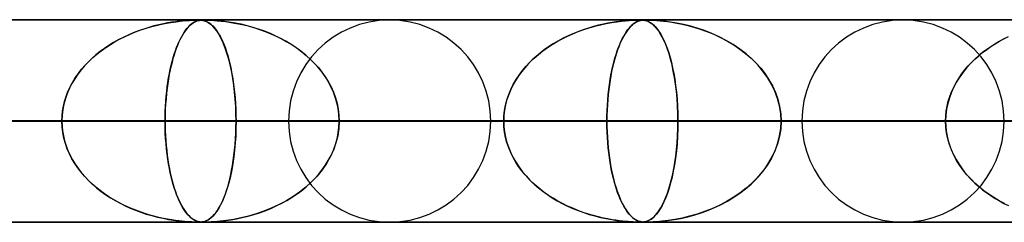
# Model space of a CAD drawing. Header units: millimetres. Extents: x -625 to 625, y -732 to 732.
# Tile 28 of 31: x 362 to 410, y 721 to 732. Entities that reach past the tile are written whole.
import ezdxf

# ---------------------------------------------------------------- set-up
doc = ezdxf.new("R2010")
doc.units = ezdxf.units.MM
doc.layers.add('HIDDEN', color=7, linetype='Continuous')
doc.layers.add('THICK', color=7, linetype='Continuous')

msp = doc.modelspace()

# ---------------------------------------------------------------- linework, layer by layer
at = {"layer": 'HIDDEN'}
for p, q in [((431.662, 731.49), (0, 731.49)), ((0, 731.49), (431.662, 731.49)), ((414.007, 731.48), (0.316, 731.48)), ((367.999, 731.118), (367.741, 731.038)), ((367.87, 731.079), (368.142, 731.159)), ((368.247, 731.188), (367.999, 731.118)), ((368.142, 731.159), (368.417, 731.23)), ((368.484, 731.247), (368.247, 731.188)), ((368.417, 731.23), (368.694, 731.292)), ((368.71, 731.296), (368.484, 731.247)), ((368.694, 731.292), (368.96, 731.343)), ((368.923, 731.337), (368.71, 731.296)), ((369.123, 731.371), (368.923, 731.337)), ((368.96, 731.343), (369.21, 731.384)), ((369.307, 731.398), (369.123, 731.371)), ((369.21, 731.384), (369.442, 731.415)), ((369.475, 731.419), (369.307, 731.398)), ((369.442, 731.415), (369.652, 731.438)), ((369.626, 731.436), (369.475, 731.419)), ((369.76, 731.448), (369.626, 731.436)), ((369.652, 731.438), (369.839, 731.455)), ((369.884, 731.458), (369.76, 731.448)), ((369.839, 731.455), (370, 731.466)), ((369.925, 731.118), (369.857, 731.038)), ((370.002, 731.466), (369.884, 731.458)), ((369.891, 731.079), (369.963, 731.159)), ((369.991, 731.188), (369.925, 731.118)), ((369.963, 731.159), (370.036, 731.23)), ((370.054, 731.247), (369.991, 731.188)), ((370, 731.466), (370.134, 731.473)), ((370.111, 731.472), (370.002, 731.466)), ((370.036, 731.23), (370.111, 731.292)), ((370.115, 731.296), (370.054, 731.247)), ((370.206, 731.476), (370.111, 731.472)), ((370.111, 731.292), (370.183, 731.343)), ((370.173, 731.337), (370.115, 731.296)), ((370.134, 731.473), (370.243, 731.477)), ((370.228, 731.371), (370.173, 731.337)), ((370.183, 731.343), (370.252, 731.384)), ((370.286, 731.478), (370.206, 731.476)), ((370.28, 731.398), (370.228, 731.371)), ((370.243, 731.477), (370.333, 731.479)), ((370.252, 731.384), (370.318, 731.415)), ((370.329, 731.419), (370.28, 731.398)), ((370.352, 731.48), (370.286, 731.478)), ((370.318, 731.415), (370.381, 731.438)), ((370.374, 731.436), (370.329, 731.419)), ((370.333, 731.479), (370.41, 731.48)), ((370.41, 731.48), (370.352, 731.48)), ((370.415, 731.448), (370.374, 731.436)), ((370.381, 731.438), (370.441, 731.455)), ((370.463, 731.48), (370.41, 731.48)), ((370.41, 731.48), (370.479, 731.479)), ((370.456, 731.458), (370.415, 731.448)), ((370.441, 731.455), (370.498, 731.466)), ((370.499, 731.466), (370.456, 731.458)), ((370.512, 731.478), (370.463, 731.48)), ((370.479, 731.479), (370.544, 731.477)), ((370.498, 731.466), (370.553, 731.473)), ((370.543, 731.472), (370.499, 731.466)), ((370.558, 731.476), (370.512, 731.478)), ((370.588, 731.476), (370.543, 731.472)), ((370.544, 731.477), (370.605, 731.471)), ((370.553, 731.473), (370.608, 731.477)), ((370.613, 731.47), (370.558, 731.476)), ((370.633, 731.478), (370.588, 731.476)), ((370.605, 731.471), (370.662, 731.463)), ((370.608, 731.477), (370.665, 731.479)), ((370.683, 731.459), (370.613, 731.47)), ((370.68, 731.48), (370.633, 731.478)), ((370.662, 731.463), (370.72, 731.45)), ((370.665, 731.479), (370.731, 731.48)), ((370.732, 731.48), (370.68, 731.48)), ((370.767, 731.436), (370.683, 731.459)), ((370.72, 731.45), (370.782, 731.431)), ((370.731, 731.48), (370.812, 731.479)), ((370.792, 731.48), (370.732, 731.48)), ((370.858, 731.399), (370.767, 731.436)), ((370.782, 731.431), (370.848, 731.403)), ((370.862, 731.478), (370.792, 731.48)), ((370.812, 731.479), (370.917, 731.477)), ((370.848, 731.403), (370.919, 731.366)), ((370.955, 731.344), (370.858, 731.399)), ((370.944, 731.476), (370.862, 731.478)), ((370.917, 731.477), (371.046, 731.471)), ((370.919, 731.366), (370.994, 731.317)), ((371.065, 731.47), (370.944, 731.476)), ((371.054, 731.271), (370.955, 731.344)), ((370.994, 731.317), (371.07, 731.257)), ((371.046, 731.471), (371.193, 731.463)), ((371.152, 731.18), (371.054, 731.271)), ((371.252, 731.459), (371.065, 731.47)), ((371.07, 731.257), (371.145, 731.188)), ((371.145, 731.188), (371.219, 731.109)), ((371.25, 731.071), (371.152, 731.18)), ((371.193, 731.463), (371.364, 731.45)), ((371.219, 731.109), (371.292, 731.018)), ((371.514, 731.436), (371.252, 731.459)), ((371.364, 731.45), (371.564, 731.431)), ((371.826, 731.399), (371.514, 731.436)), ((371.564, 731.431), (371.793, 731.403)), ((371.793, 731.403), (372.047, 731.366)), ((372.176, 731.344), (371.826, 731.399)), ((372.047, 731.366), (372.322, 731.317)), ((372.544, 731.271), (372.176, 731.344)), ((372.322, 731.317), (372.604, 731.257)), ((372.916, 731.18), (372.544, 731.271)), ((372.604, 731.257), (372.887, 731.188)), ((372.887, 731.188), (373.169, 731.109)), ((373.289, 731.071), (372.916, 731.18)), ((373.169, 731.109), (373.449, 731.018)), ((389.686, 731.085), (389.424, 730.999)), ((389.449, 731.007), (389.724, 731.096)), ((389.94, 731.159), (389.686, 731.085)), ((389.724, 731.096), (390.003, 731.176)), ((390.185, 731.223), (389.94, 731.159)), ((390.003, 731.176), (390.284, 731.246)), ((390.418, 731.277), (390.185, 731.223)), ((390.284, 731.246), (390.564, 731.307)), ((390.639, 731.322), (390.418, 731.277)), ((390.564, 731.307), (390.831, 731.356)), ((390.846, 731.359), (390.639, 731.322)), ((390.831, 731.356), (391.08, 731.394)), ((391.039, 731.389), (390.846, 731.359)), ((391.216, 731.412), (391.039, 731.389)), ((391.08, 731.394), (391.309, 731.423)), ((391.376, 731.431), (391.216, 731.412)), ((391.309, 731.423), (391.514, 731.444)), ((391.518, 731.445), (391.376, 731.431)), ((391.514, 731.444), (391.693, 731.459)), ((391.647, 731.456), (391.518, 731.445)), ((391.694, 731.085), (391.625, 730.999)), ((391.631, 731.007), (391.704, 731.096)), ((391.77, 731.464), (391.647, 731.456)), ((391.693, 731.459), (391.842, 731.469)), ((391.761, 731.159), (391.694, 731.085)), ((391.704, 731.096), (391.778, 731.176)), ((391.826, 731.223), (391.761, 731.159)), ((391.885, 731.471), (391.77, 731.464)), ((391.778, 731.176), (391.853, 731.246)), ((391.889, 731.277), (391.826, 731.223)), ((391.842, 731.469), (391.964, 731.474)), ((391.853, 731.246), (391.929, 731.307)), ((391.987, 731.475), (391.885, 731.471)), ((391.949, 731.322), (391.889, 731.277)), ((391.929, 731.307), (392.001, 731.356)), ((392.006, 731.359), (391.949, 731.322)), ((391.964, 731.474), (392.061, 731.478)), ((392.074, 731.478), (391.987, 731.475)), ((392.001, 731.356), (392.071, 731.394)), ((392.06, 731.389), (392.006, 731.359)), ((392.11, 731.412), (392.06, 731.389)), ((392.061, 731.478), (392.141, 731.48)), ((392.071, 731.394), (392.137, 731.423)), ((392.146, 731.48), (392.074, 731.478)), ((392.157, 731.431), (392.11, 731.412)), ((392.137, 731.423), (392.2, 731.444)), ((392.141, 731.48), (392.208, 731.48)), ((392.208, 731.48), (392.146, 731.48)), ((392.201, 731.445), (392.157, 731.431)), ((392.2, 731.444), (392.259, 731.459)), ((392.243, 731.456), (392.201, 731.445)), ((392.263, 731.48), (392.208, 731.48)), ((392.208, 731.48), (392.212, 731.48)), ((392.212, 731.48), (392.216, 731.48)), ((392.216, 731.48), (392.22, 731.48)), ((392.22, 731.48), (392.224, 731.48)), ((392.224, 731.48), (392.227, 731.48)), ((392.227, 731.48), (392.231, 731.48)), ((392.243, 731.48), (392.299, 731.479)), ((392.286, 731.464), (392.243, 731.456)), ((392.259, 731.459), (392.314, 731.469)), ((392.313, 731.478), (392.263, 731.48)), ((392.331, 731.471), (392.286, 731.464)), ((392.299, 731.479), (392.354, 731.476)), ((392.361, 731.475), (392.313, 731.478)), ((392.314, 731.469), (392.366, 731.474)), ((392.378, 731.475), (392.331, 731.471)), ((392.354, 731.476), (392.408, 731.471)), ((392.417, 731.47), (392.361, 731.475)), ((392.366, 731.474), (392.417, 731.478)), ((392.426, 731.478), (392.378, 731.475)), ((392.408, 731.471), (392.462, 731.462)), ((392.417, 731.478), (392.471, 731.48)), ((392.485, 731.458), (392.417, 731.47)), ((392.475, 731.48), (392.426, 731.478)), ((392.462, 731.462), (392.516, 731.451)), ((392.471, 731.48), (392.53, 731.48)), ((392.53, 731.48), (392.475, 731.48)), ((392.566, 731.436), (392.485, 731.458)), ((392.516, 731.451), (392.569, 731.435)), ((392.53, 731.48), (392.598, 731.479)), ((392.592, 731.48), (392.53, 731.48)), ((392.653, 731.4), (392.566, 731.436)), ((392.569, 731.435), (392.624, 731.414)), ((392.664, 731.478), (392.592, 731.48)), ((392.598, 731.479), (392.679, 731.478)), ((392.624, 731.414), (392.684, 731.385)), ((392.747, 731.348), (392.653, 731.4)), ((392.752, 731.475), (392.664, 731.478)), ((392.679, 731.478), (392.781, 731.474)), ((392.684, 731.385), (392.75, 731.346)), ((392.844, 731.278), (392.747, 731.348)), ((392.75, 731.346), (392.82, 731.297)), ((392.876, 731.47), (392.752, 731.475)), ((392.781, 731.474), (392.906, 731.468)), ((392.82, 731.297), (392.896, 731.234)), ((392.94, 731.191), (392.844, 731.278)), ((393.061, 731.458), (392.876, 731.47)), ((392.896, 731.234), (392.975, 731.155)), ((392.906, 731.468), (393.053, 731.458)), ((393.036, 731.086), (392.94, 731.191)), ((392.975, 731.155), (393.057, 731.06)), ((393.131, 730.963), (393.036, 731.086)), ((393.053, 731.458), (393.214, 731.445)), ((393.314, 731.436), (393.061, 731.458)), ((393.214, 731.445), (393.386, 731.428)), ((393.613, 731.4), (393.314, 731.436)), ((393.386, 731.428), (393.577, 731.405)), ((393.577, 731.405), (393.795, 731.374)), ((393.952, 731.348), (393.613, 731.4)), ((393.795, 731.374), (394.037, 731.333)), ((394.311, 731.278), (393.952, 731.348)), ((394.037, 731.333), (394.302, 731.28)), ((394.302, 731.28), (394.586, 731.214)), ((394.674, 731.191), (394.311, 731.278)), ((394.586, 731.214), (394.887, 731.132)), ((395.04, 731.086), (394.674, 731.191)), ((394.887, 731.132), (395.202, 731.034)), ((395.406, 730.963), (395.04, 731.086)), ((366.721, 730.622), (366.481, 730.497)), ((366.575, 730.547), (366.823, 730.671)), ((366.968, 730.738), (366.721, 730.622)), ((366.823, 730.671), (367.078, 730.786)), ((367.221, 730.846), (366.968, 730.738)), ((367.078, 730.786), (367.337, 730.893)), ((367.479, 730.946), (367.221, 730.846)), ((367.337, 730.893), (367.601, 730.99)), ((367.741, 731.038), (367.479, 730.946)), ((367.601, 730.99), (367.87, 731.079)), ((369.588, 730.622), (369.525, 730.497)), ((369.549, 730.547), (369.615, 730.671)), ((369.653, 730.738), (369.588, 730.622)), ((369.615, 730.671), (369.682, 730.786)), ((369.719, 730.846), (369.653, 730.738)), ((369.682, 730.786), (369.75, 730.893)), ((369.787, 730.946), (369.719, 730.846)), ((369.75, 730.893), (369.82, 730.99)), ((369.857, 731.038), (369.787, 730.946)), ((369.82, 730.99), (369.891, 731.079)), ((371.347, 730.943), (371.25, 731.071)), ((371.292, 731.018), (371.364, 730.918)), ((371.442, 730.795), (371.347, 730.943)), ((371.364, 730.918), (371.435, 730.806)), ((371.435, 730.806), (371.506, 730.683)), ((371.536, 730.626), (371.442, 730.795)), ((371.506, 730.683), (371.575, 730.549)), ((371.627, 730.437), (371.536, 730.626)), ((373.662, 730.943), (373.289, 731.071)), ((373.449, 731.018), (373.729, 730.918)), ((374.031, 730.795), (373.662, 730.943)), ((373.729, 730.918), (374.005, 730.806)), ((374.005, 730.806), (374.279, 730.683)), ((374.396, 730.626), (374.031, 730.795)), ((374.279, 730.683), (374.548, 730.549)), ((374.752, 730.437), (374.396, 730.626)), ((388.393, 730.558), (388.65, 730.684)), ((388.654, 730.686), (388.41, 730.566)), ((388.65, 730.684), (388.912, 730.801)), ((388.905, 730.798), (388.654, 730.686)), ((389.162, 730.903), (388.905, 730.798)), ((388.912, 730.801), (389.178, 730.909)), ((389.424, 730.999), (389.162, 730.903)), ((389.178, 730.909), (389.449, 731.007)), ((391.353, 730.558), (391.421, 730.684)), ((391.422, 730.686), (391.358, 730.566)), ((391.421, 730.684), (391.49, 730.801)), ((391.488, 730.798), (391.422, 730.686)), ((391.556, 730.903), (391.488, 730.798)), ((391.49, 730.801), (391.56, 730.909)), ((391.625, 730.999), (391.556, 730.903)), ((391.56, 730.909), (391.631, 731.007)), ((393.057, 731.06), (393.143, 730.947)), ((393.225, 730.82), (393.131, 730.963)), ((393.143, 730.947), (393.23, 730.812)), ((393.318, 730.657), (393.225, 730.82)), ((393.23, 730.812), (393.319, 730.656)), ((393.409, 730.474), (393.318, 730.657)), ((393.319, 730.656), (393.406, 730.48)), ((395.202, 731.034), (395.529, 730.917)), ((395.771, 730.82), (395.406, 730.963)), ((395.529, 730.917), (395.865, 730.78)), ((396.131, 730.657), (395.771, 730.82)), ((395.865, 730.78), (396.205, 730.621)), ((396.485, 730.474), (396.131, 730.657)), ((396.205, 730.621), (396.537, 730.445)), ((410.182, 730.553), (410.407, 730.665)), ((365.647, 729.966), (365.868, 730.124)), ((366.02, 730.225), (365.8, 730.077)), ((365.868, 730.124), (366.097, 730.274)), ((366.247, 730.365), (366.02, 730.225)), ((366.097, 730.274), (366.332, 730.415)), ((366.481, 730.497), (366.247, 730.365)), ((366.332, 730.415), (366.575, 730.547)), ((369.306, 729.966), (369.364, 730.124)), ((369.404, 730.225), (369.346, 730.077)), ((369.364, 730.124), (369.424, 730.274)), ((369.463, 730.365), (369.404, 730.225)), ((369.424, 730.274), (369.486, 730.415)), ((369.525, 730.497), (369.463, 730.365)), ((369.486, 730.415), (369.549, 730.547)), ((371.575, 730.549), (371.642, 730.404)), ((371.715, 730.228), (371.627, 730.437)), ((371.642, 730.404), (371.707, 730.249)), ((371.707, 730.249), (371.769, 730.086)), ((371.799, 730), (371.715, 730.228)), ((374.548, 730.549), (374.81, 730.404)), ((375.096, 730.228), (374.752, 730.437)), ((374.81, 730.404), (375.063, 730.249)), ((375.063, 730.249), (375.306, 730.086)), ((375.424, 730), (375.096, 730.228)), ((387.433, 729.957), (387.662, 730.121)), ((387.72, 730.16), (387.505, 730.01)), ((387.662, 730.121), (387.899, 730.276)), ((387.942, 730.303), (387.72, 730.16)), ((387.899, 730.276), (388.143, 730.422)), ((388.173, 730.438), (387.942, 730.303)), ((388.143, 730.422), (388.393, 730.558)), ((388.41, 730.566), (388.173, 730.438)), ((391.102, 729.957), (391.162, 730.121)), ((391.177, 730.16), (391.12, 730.01)), ((391.162, 730.121), (391.224, 730.276)), ((391.235, 730.303), (391.177, 730.16)), ((391.224, 730.276), (391.288, 730.422)), ((391.296, 730.438), (391.235, 730.303)), ((391.288, 730.422), (391.353, 730.558)), ((391.358, 730.566), (391.296, 730.438)), ((393.406, 730.48), (393.489, 730.29)), ((393.497, 730.271), (393.409, 730.474)), ((393.489, 730.29), (393.568, 730.085)), ((393.581, 730.048), (393.497, 730.271)), ((396.828, 730.271), (396.485, 730.474)), ((396.537, 730.445), (396.854, 730.254)), ((397.158, 730.048), (396.828, 730.271)), ((396.854, 730.254), (397.155, 730.05)), ((409.331, 730.029), (409.536, 730.172)), ((409.68, 730.265), (409.431, 730.1)), ((409.536, 730.172), (409.747, 730.307)), ((409.94, 730.421), (409.68, 730.265)), ((409.747, 730.307), (409.962, 730.433)), ((410.209, 730.567), (409.94, 730.421)), ((409.962, 730.433), (410.182, 730.553)), ((365.385, 729.759), (365.19, 729.587)), ((365.23, 729.624), (365.434, 729.799)), ((365.589, 729.922), (365.385, 729.759)), ((365.434, 729.799), (365.647, 729.966)), ((365.8, 730.077), (365.589, 729.922)), ((369.237, 729.759), (369.186, 729.587)), ((369.196, 729.624), (369.25, 729.799)), ((369.291, 729.922), (369.237, 729.759)), ((369.25, 729.799), (369.306, 729.966)), ((369.346, 730.077), (369.291, 729.922)), ((371.769, 730.086), (371.828, 729.913)), ((371.878, 729.752), (371.799, 730)), ((371.828, 729.913), (371.884, 729.731)), ((371.952, 729.487), (371.878, 729.752)), ((371.884, 729.731), (371.938, 729.54)), ((375.306, 730.086), (375.538, 729.913)), ((375.735, 729.752), (375.424, 730)), ((375.538, 729.913), (375.761, 729.731)), ((376.026, 729.487), (375.735, 729.752)), ((375.761, 729.731), (375.971, 729.54)), ((387.101, 729.688), (386.911, 729.515)), ((387, 729.598), (387.212, 729.782)), ((387.299, 729.853), (387.101, 729.688)), ((387.212, 729.782), (387.433, 729.957)), ((387.505, 730.01), (387.299, 729.853)), ((391.014, 729.688), (390.965, 729.515)), ((390.988, 729.598), (391.044, 729.782)), ((391.066, 729.853), (391.014, 729.688)), ((391.044, 729.782), (391.102, 729.957)), ((391.12, 730.01), (391.066, 729.853)), ((393.568, 730.085), (393.642, 729.866)), ((393.661, 729.805), (393.581, 730.048)), ((393.642, 729.866), (393.712, 729.634)), ((393.736, 729.543), (393.661, 729.805)), ((393.712, 729.634), (393.776, 729.388)), ((397.155, 730.05), (397.439, 729.832)), ((397.472, 729.805), (397.158, 730.048)), ((397.439, 729.832), (397.706, 729.601)), ((397.768, 729.543), (397.472, 729.805)), ((408.966, 729.744), (408.75, 729.552)), ((408.752, 729.554), (408.938, 729.72)), ((408.938, 729.72), (409.131, 729.879)), ((409.193, 729.927), (408.966, 729.744)), ((409.131, 729.879), (409.331, 730.029)), ((409.431, 730.1), (409.193, 729.927)), ((364.822, 729.216), (364.651, 729.015)), ((364.677, 729.047), (364.851, 729.247)), ((365.002, 729.407), (364.822, 729.216)), ((364.851, 729.247), (365.035, 729.44)), ((365.19, 729.587), (365.002, 729.407)), ((365.035, 729.44), (365.23, 729.624)), ((369.089, 729.216), (369.044, 729.015)), ((369.051, 729.047), (369.097, 729.247)), ((369.137, 729.407), (369.089, 729.216)), ((369.097, 729.247), (369.145, 729.44)), ((369.186, 729.587), (369.137, 729.407)), ((369.145, 729.44), (369.196, 729.624)), ((371.938, 729.54), (371.988, 729.341)), ((372.02, 729.204), (371.952, 729.487)), ((371.988, 729.341), (372.036, 729.132)), ((372.082, 728.904), (372.02, 729.204)), ((375.971, 729.54), (376.171, 729.341)), ((376.295, 729.204), (376.026, 729.487)), ((376.171, 729.341), (376.358, 729.132)), ((376.54, 728.904), (376.295, 729.204)), ((386.556, 729.142), (386.392, 728.942)), ((386.428, 728.988), (386.607, 729.2)), ((386.73, 729.333), (386.556, 729.142)), ((386.607, 729.2), (386.798, 729.404)), ((386.911, 729.515), (386.73, 729.333)), ((386.798, 729.404), (387, 729.598)), ((390.872, 729.142), (390.828, 728.942)), ((390.838, 728.988), (390.885, 729.2)), ((390.917, 729.333), (390.872, 729.142)), ((390.885, 729.2), (390.935, 729.404)), ((390.965, 729.515), (390.917, 729.333)), ((390.935, 729.404), (390.988, 729.598)), ((393.806, 729.262), (393.736, 729.543)), ((393.776, 729.388), (393.836, 729.128)), ((393.87, 728.963), (393.806, 729.262)), ((397.706, 729.601), (397.955, 729.357)), ((398.043, 729.262), (397.768, 729.543)), ((397.955, 729.357), (398.185, 729.099)), ((398.294, 728.963), (398.043, 729.262)), ((408.241, 729.005), (408.403, 729.196)), ((408.545, 729.35), (408.351, 729.137)), ((408.403, 729.196), (408.573, 729.379)), ((408.75, 729.552), (408.545, 729.35)), ((408.573, 729.379), (408.752, 729.554)), ((364.49, 728.804), (364.339, 728.583)), ((364.367, 728.625), (364.516, 728.84)), ((364.651, 729.015), (364.49, 728.804)), ((364.516, 728.84), (364.677, 729.047)), ((369.002, 728.804), (368.963, 728.583)), ((368.97, 728.625), (369.009, 728.84)), ((369.044, 729.015), (369.002, 728.804)), ((369.009, 728.84), (369.051, 729.047)), ((372.036, 729.132), (372.08, 728.913)), ((372.08, 728.913), (372.122, 728.683)), ((372.137, 728.589), (372.082, 728.904)), ((372.122, 728.683), (372.16, 728.441)), ((376.358, 729.132), (376.533, 728.913)), ((376.533, 728.913), (376.697, 728.683)), ((376.757, 728.589), (376.54, 728.904)), ((376.697, 728.683), (376.847, 728.441)), ((386.238, 728.732), (386.095, 728.513)), ((386.11, 728.537), (386.262, 728.766)), ((386.392, 728.942), (386.238, 728.732)), ((386.262, 728.766), (386.428, 728.988)), ((390.788, 728.732), (390.751, 728.513)), ((390.754, 728.537), (390.794, 728.766)), ((390.828, 728.942), (390.788, 728.732)), ((390.794, 728.766), (390.838, 728.988)), ((393.836, 729.128), (393.891, 728.853)), ((393.927, 728.646), (393.87, 728.963)), ((393.891, 728.853), (393.941, 728.561)), ((398.185, 729.099), (398.397, 728.826)), ((398.52, 728.646), (398.294, 728.963)), ((398.397, 728.826), (398.589, 728.536)), ((408, 728.678), (407.847, 728.432)), ((407.95, 728.6), (408.09, 728.806)), ((408.169, 728.913), (408, 728.678)), ((408.09, 728.806), (408.241, 729.005)), ((408.351, 729.137), (408.169, 728.913)), ((364.004, 727.945), (364.111, 728.177)), ((364.202, 728.351), (364.078, 728.11)), ((364.111, 728.177), (364.232, 728.404)), ((364.339, 728.583), (364.202, 728.351)), ((364.232, 728.404), (364.367, 728.625)), ((368.874, 727.945), (368.902, 728.177)), ((368.926, 728.351), (368.894, 728.11)), ((368.902, 728.177), (368.934, 728.404)), ((368.963, 728.583), (368.926, 728.351)), ((368.934, 728.404), (368.97, 728.625)), ((372.185, 728.26), (372.137, 728.589)), ((372.16, 728.441), (372.194, 728.186)), ((372.225, 727.918), (372.185, 728.26)), ((372.194, 728.186), (372.224, 727.92)), ((376.946, 728.26), (376.757, 728.589)), ((376.847, 728.441), (376.983, 728.186)), ((377.103, 727.918), (376.946, 728.26)), ((376.983, 728.186), (377.102, 727.92)), ((385.965, 728.285), (385.849, 728.048)), ((385.852, 728.054), (385.973, 728.299)), ((386.095, 728.513), (385.965, 728.285)), ((385.973, 728.299), (386.11, 728.537)), ((390.716, 728.285), (390.686, 728.048)), ((390.687, 728.054), (390.718, 728.299)), ((390.751, 728.513), (390.716, 728.285)), ((390.718, 728.299), (390.754, 728.537)), ((393.977, 728.313), (393.927, 728.646)), ((393.941, 728.561), (393.985, 728.252)), ((394.019, 727.965), (393.977, 728.313)), ((393.985, 728.252), (394.023, 727.926)), ((398.717, 728.313), (398.52, 728.646)), ((398.589, 728.536), (398.76, 728.23)), ((398.883, 727.965), (398.717, 728.313)), ((398.76, 728.23), (398.907, 727.908)), ((407.709, 728.176), (407.589, 727.911)), ((407.705, 728.167), (407.821, 728.387)), ((407.847, 728.432), (407.709, 728.176)), ((407.821, 728.387), (407.95, 728.6)), ((363.838, 727.466), (363.913, 727.707)), ((363.969, 727.859), (363.878, 727.6)), ((363.913, 727.707), (364.004, 727.945)), ((364.078, 728.11), (363.969, 727.859)), ((368.831, 727.466), (368.85, 727.707)), ((368.865, 727.859), (368.841, 727.6)), ((368.85, 727.707), (368.874, 727.945)), ((368.894, 728.11), (368.865, 727.859)), ((372.224, 727.92), (372.25, 727.644)), ((372.256, 727.566), (372.225, 727.918)), ((377.102, 727.92), (377.202, 727.644)), ((377.227, 727.566), (377.103, 727.918)), ((385.661, 727.545), (385.747, 727.803)), ((385.748, 727.804), (385.663, 727.552)), ((385.747, 727.803), (385.852, 728.054)), ((385.849, 728.048), (385.748, 727.804)), ((390.636, 727.545), (390.659, 727.803)), ((390.659, 727.804), (390.637, 727.552)), ((390.659, 727.803), (390.687, 728.054)), ((390.686, 728.048), (390.659, 727.804)), ((394.052, 727.605), (394.019, 727.965)), ((394.023, 727.926), (394.054, 727.584)), ((399.015, 727.605), (398.883, 727.965)), ((398.907, 727.908), (399.025, 727.57)), ((407.438, 727.469), (407.513, 727.708)), ((407.589, 727.911), (407.489, 727.638)), ((407.513, 727.708), (407.602, 727.941)), ((407.602, 727.941), (407.705, 728.167)), ((363.738, 726.978), (363.78, 727.222)), ((363.804, 727.333), (363.75, 727.058)), ((363.78, 727.222), (363.838, 727.466)), ((363.878, 727.6), (363.804, 727.333)), ((368.804, 726.978), (368.815, 727.222)), ((368.822, 727.333), (368.808, 727.058)), ((368.815, 727.222), (368.831, 727.466)), ((368.841, 727.6), (368.822, 727.333)), ((372.25, 727.644), (372.27, 727.362)), ((372.278, 727.21), (372.256, 727.566)), ((372.27, 727.362), (372.284, 727.075)), ((372.292, 726.851), (372.278, 727.21)), ((377.202, 727.644), (377.282, 727.362)), ((377.316, 727.21), (377.227, 727.566)), ((377.282, 727.362), (377.34, 727.075)), ((377.369, 726.851), (377.316, 727.21)), ((385.544, 727.02), (385.593, 727.283)), ((385.595, 727.295), (385.546, 727.031)), ((385.593, 727.283), (385.661, 727.545)), ((385.663, 727.552), (385.595, 727.295)), ((390.619, 727.295), (390.606, 727.031)), ((390.606, 727.02), (390.618, 727.283)), ((390.618, 727.283), (390.636, 727.545)), ((390.637, 727.552), (390.619, 727.295)), ((394.076, 727.238), (394.052, 727.605)), ((394.054, 727.584), (394.077, 727.228)), ((394.091, 726.866), (394.076, 727.238)), ((394.077, 727.228), (394.091, 726.861)), ((399.11, 727.238), (399.015, 727.605)), ((399.025, 727.57), (399.113, 727.218)), ((399.167, 726.866), (399.11, 727.238)), ((399.113, 727.218), (399.168, 726.856)), ((407.338, 726.983), (407.38, 727.227)), ((407.41, 727.359), (407.352, 727.074)), ((407.38, 727.227), (407.438, 727.469)), ((407.489, 727.638), (407.41, 727.359)), ((363.717, 726.776), (363.705, 726.49)), ((363.705, 726.49), (363.714, 726.734)), ((363.714, 726.734), (363.738, 726.978)), ((363.75, 727.058), (363.717, 726.776)), ((368.799, 726.776), (368.796, 726.49)), ((368.796, 726.49), (368.798, 726.734)), ((368.798, 726.734), (368.804, 726.978)), ((368.808, 727.058), (368.799, 726.776)), ((372.284, 727.075), (372.293, 726.784)), ((372.296, 726.49), (372.292, 726.851)), ((372.293, 726.784), (372.296, 726.49)), ((377.34, 727.075), (377.375, 726.784)), ((377.387, 726.49), (377.369, 726.851)), ((377.375, 726.784), (377.387, 726.49)), ((385.515, 726.762), (385.505, 726.49)), ((385.505, 726.49), (385.515, 726.755)), ((385.546, 727.031), (385.515, 726.762)), ((385.515, 726.755), (385.544, 727.02)), ((390.598, 726.762), (390.595, 726.49)), ((390.595, 726.49), (390.598, 726.755)), ((390.606, 727.031), (390.598, 726.762)), ((390.598, 726.755), (390.606, 727.02)), ((394.096, 726.49), (394.091, 726.866)), ((394.091, 726.861), (394.096, 726.49)), ((399.186, 726.49), (399.167, 726.866)), ((399.168, 726.856), (399.186, 726.49)), ((407.317, 726.783), (407.305, 726.49)), ((407.305, 726.49), (407.313, 726.737)), ((407.313, 726.737), (407.338, 726.983)), ((407.352, 727.074), (407.317, 726.783)), ((5, 726.49), (372.296, 726.49)), ((363.705, 726.49), (5, 726.49)), ((372.296, 726.49), (5, 726.49)), ((5, 726.49), (363.705, 726.49)), ((5, 726.49), (394.096, 726.49)), ((385.505, 726.49), (5, 726.49)), ((394.096, 726.49), (5, 726.49)), ((5, 726.49), (385.505, 726.49)), ((5, 726.49), (415.895, 726.49)), ((407.305, 726.49), (5, 726.49)), ((415.895, 726.49), (5, 726.49)), ((5, 726.49), (407.305, 726.49)), ((374.885, 726.49), (325.196, 726.49)), ((325.196, 726.49), (374.885, 726.49)), ((384.865, 726.49), (333.787, 726.49)), ((384.865, 726.49), (333.787, 726.49)), ((400.21, 726.49), (346.996, 726.49)), ((346.996, 726.49), (400.21, 726.49)), ((350.496, 726.49), (363.705, 726.49)), ((363.705, 726.49), (350.496, 726.49)), ((410.19, 726.49), (355.587, 726.49)), ((410.19, 726.49), (355.587, 726.49)), ((368.796, 726.49), (355.587, 726.49)), ((355.587, 726.49), (368.796, 726.49)), ((363.717, 726.204), (363.705, 726.49)), ((363.705, 726.49), (363.714, 726.246)), ((363.714, 726.246), (363.738, 726.002)), ((368.796, 726.49), (368.798, 726.246)), ((425.535, 726.49), (368.796, 726.49)), ((368.799, 726.2), (368.796, 726.49)), ((368.796, 726.49), (425.535, 726.49)), ((368.798, 726.246), (368.804, 726.002)), ((372.296, 726.49), (372.292, 726.13)), ((372.293, 726.196), (372.296, 726.49)), ((372.296, 726.49), (385.505, 726.49)), ((385.505, 726.49), (372.296, 726.49)), ((377.387, 726.49), (377.369, 726.13)), ((377.375, 726.196), (377.387, 726.49)), ((435.515, 726.49), (377.387, 726.49)), ((435.515, 726.49), (377.387, 726.49)), ((390.595, 726.49), (377.387, 726.49)), ((377.387, 726.49), (390.595, 726.49)), ((385.515, 726.218), (385.505, 726.49)), ((385.505, 726.49), (385.515, 726.225)), ((390.595, 726.49), (390.598, 726.225)), ((450.86, 726.49), (390.595, 726.49)), ((390.598, 726.218), (390.595, 726.49)), ((390.595, 726.49), (450.86, 726.49)), ((394.096, 726.49), (394.091, 726.114)), ((394.091, 726.124), (394.096, 726.49)), ((394.096, 726.49), (407.305, 726.49)), ((407.305, 726.49), (394.096, 726.49)), ((399.186, 726.49), (399.167, 726.114)), ((399.168, 726.124), (399.186, 726.49)), ((460.84, 726.49), (399.186, 726.49)), ((460.84, 726.49), (399.186, 726.49)), ((412.395, 726.49), (399.186, 726.49)), ((399.186, 726.49), (412.395, 726.49)), ((407.317, 726.197), (407.305, 726.49)), ((407.305, 726.49), (407.313, 726.243)), ((407.313, 726.243), (407.338, 725.997)), ((363.75, 725.922), (363.717, 726.204)), ((363.738, 726.002), (363.78, 725.758)), ((363.804, 725.647), (363.75, 725.922)), ((363.78, 725.758), (363.838, 725.514)), ((368.808, 725.914), (368.799, 726.2)), ((368.804, 726.002), (368.815, 725.758)), ((368.822, 725.636), (368.808, 725.914)), ((368.815, 725.758), (368.831, 725.514)), ((372.278, 725.77), (372.256, 725.414)), ((372.27, 725.618), (372.284, 725.905)), ((372.292, 726.13), (372.278, 725.77)), ((372.284, 725.905), (372.293, 726.196)), ((377.316, 725.77), (377.227, 725.414)), ((377.282, 725.618), (377.34, 725.905)), ((377.369, 726.13), (377.316, 725.77)), ((377.34, 725.905), (377.375, 726.196)), ((385.515, 726.225), (385.544, 725.96)), ((385.546, 725.949), (385.515, 726.218)), ((385.544, 725.96), (385.593, 725.697)), ((385.595, 725.685), (385.546, 725.949)), ((390.598, 726.225), (390.606, 725.96)), ((390.606, 725.949), (390.598, 726.218)), ((390.606, 725.96), (390.618, 725.697)), ((390.619, 725.685), (390.606, 725.949)), ((394.076, 725.742), (394.052, 725.375)), ((394.055, 725.41), (394.077, 725.762)), ((394.091, 726.114), (394.076, 725.742)), ((394.077, 725.762), (394.091, 726.124)), ((399.11, 725.742), (399.014, 725.374)), ((399.025, 725.41), (399.113, 725.762)), ((399.167, 726.114), (399.11, 725.742)), ((399.113, 725.762), (399.168, 726.124)), ((407.352, 725.906), (407.317, 726.197)), ((407.338, 725.997), (407.38, 725.753)), ((407.41, 725.621), (407.352, 725.906)), ((407.38, 725.753), (407.438, 725.511)), ((363.878, 725.38), (363.804, 725.647)), ((363.838, 725.514), (363.913, 725.273)), ((363.969, 725.121), (363.878, 725.38)), ((363.913, 725.273), (364.004, 725.035)), ((368.842, 725.366), (368.822, 725.636)), ((368.831, 725.514), (368.85, 725.273)), ((368.867, 725.104), (368.842, 725.366)), ((368.85, 725.273), (368.874, 725.035)), ((372.224, 725.06), (372.25, 725.336)), ((372.256, 725.414), (372.225, 725.062)), ((372.25, 725.336), (372.27, 725.618)), ((377.102, 725.06), (377.202, 725.336)), ((377.227, 725.414), (377.103, 725.062)), ((377.202, 725.336), (377.282, 725.618)), ((385.593, 725.697), (385.661, 725.435)), ((385.663, 725.428), (385.595, 725.685)), ((385.661, 725.435), (385.747, 725.177)), ((385.748, 725.176), (385.663, 725.428)), ((390.618, 725.697), (390.636, 725.435)), ((390.637, 725.428), (390.619, 725.685)), ((390.636, 725.435), (390.659, 725.177)), ((390.659, 725.176), (390.637, 725.428)), ((394.052, 725.375), (394.019, 725.015)), ((394.025, 725.072), (394.055, 725.41)), ((399.014, 725.374), (398.883, 725.014)), ((398.907, 725.072), (399.025, 725.41)), ((407.489, 725.342), (407.41, 725.621)), ((407.438, 725.511), (407.513, 725.272)), ((407.589, 725.069), (407.489, 725.342)), ((407.513, 725.272), (407.602, 725.039)), ((364.078, 724.87), (363.969, 725.121)), ((364.004, 725.035), (364.111, 724.803)), ((364.202, 724.629), (364.078, 724.87)), ((364.111, 724.803), (364.232, 724.576)), ((368.896, 724.85), (368.867, 725.104)), ((368.874, 725.035), (368.902, 724.803)), ((368.93, 724.606), (368.896, 724.85)), ((368.902, 724.803), (368.934, 724.576)), ((372.16, 724.539), (372.194, 724.794)), ((372.225, 725.062), (372.185, 724.72)), ((372.194, 724.794), (372.224, 725.06)), ((376.847, 724.539), (376.983, 724.794)), ((377.103, 725.062), (376.946, 724.72)), ((376.983, 724.794), (377.102, 725.06)), ((385.747, 725.177), (385.852, 724.926)), ((385.849, 724.932), (385.748, 725.176)), ((385.965, 724.695), (385.849, 724.932)), ((385.852, 724.926), (385.973, 724.681)), ((390.659, 725.177), (390.687, 724.926)), ((390.686, 724.932), (390.659, 725.176)), ((390.716, 724.695), (390.686, 724.932)), ((390.687, 724.926), (390.718, 724.681)), ((394.019, 725.015), (393.977, 724.667)), ((393.988, 724.75), (394.025, 725.072)), ((398.883, 725.014), (398.717, 724.667)), ((398.76, 724.75), (398.907, 725.072)), ((407.709, 724.804), (407.589, 725.069)), ((407.602, 725.039), (407.705, 724.813)), ((407.705, 724.813), (407.821, 724.593)), ((407.847, 724.548), (407.709, 724.804)), ((364.339, 724.397), (364.202, 724.629)), ((364.232, 724.576), (364.367, 724.355)), ((364.49, 724.176), (364.339, 724.397)), ((364.367, 724.355), (364.516, 724.14)), ((368.967, 724.373), (368.93, 724.606)), ((368.934, 724.576), (368.97, 724.355)), ((369.007, 724.15), (368.967, 724.373)), ((368.97, 724.355), (369.009, 724.14)), ((372.08, 724.067), (372.122, 724.297)), ((372.137, 724.391), (372.082, 724.076)), ((372.122, 724.297), (372.16, 724.539)), ((372.185, 724.72), (372.137, 724.391)), ((376.533, 724.067), (376.697, 724.297)), ((376.757, 724.391), (376.54, 724.076)), ((376.697, 724.297), (376.847, 724.539)), ((376.946, 724.72), (376.757, 724.391)), ((386.095, 724.467), (385.965, 724.695)), ((385.973, 724.681), (386.11, 724.443)), ((386.238, 724.248), (386.095, 724.467)), ((386.11, 724.443), (386.262, 724.214)), ((390.751, 724.467), (390.716, 724.695)), ((390.718, 724.681), (390.754, 724.443)), ((390.788, 724.248), (390.751, 724.467)), ((390.754, 724.443), (390.794, 724.214)), ((393.927, 724.334), (393.87, 724.017)), ((393.896, 724.154), (393.945, 724.444)), ((393.977, 724.667), (393.927, 724.334)), ((393.945, 724.444), (393.988, 724.75)), ((398.52, 724.334), (398.294, 724.017)), ((398.397, 724.154), (398.589, 724.444)), ((398.717, 724.667), (398.52, 724.334)), ((398.589, 724.444), (398.76, 724.75)), ((407.821, 724.593), (407.95, 724.38)), ((408, 724.302), (407.847, 724.548)), ((407.95, 724.38), (408.09, 724.174)), ((408.169, 724.067), (408, 724.302)), ((364.651, 723.965), (364.49, 724.176)), ((364.516, 724.14), (364.677, 723.933)), ((364.822, 723.764), (364.651, 723.965)), ((364.677, 723.933), (364.851, 723.733)), ((369.05, 723.937), (369.007, 724.15)), ((369.009, 724.14), (369.051, 723.933)), ((369.096, 723.735), (369.05, 723.937)), ((369.051, 723.933), (369.097, 723.733)), ((371.988, 723.639), (372.036, 723.848)), ((372.082, 724.076), (372.02, 723.776)), ((372.036, 723.848), (372.08, 724.067)), ((376.171, 723.639), (376.358, 723.848)), ((376.54, 724.076), (376.295, 723.776)), ((376.358, 723.848), (376.533, 724.067)), ((386.392, 724.038), (386.238, 724.248)), ((386.262, 724.214), (386.428, 723.992)), ((386.556, 723.838), (386.392, 724.038)), ((386.428, 723.992), (386.607, 723.78)), ((386.73, 723.647), (386.556, 723.838)), ((390.828, 724.039), (390.788, 724.248)), ((390.794, 724.214), (390.838, 723.992)), ((390.872, 723.838), (390.828, 724.039)), ((390.838, 723.992), (390.885, 723.78)), ((390.917, 723.647), (390.872, 723.838)), ((393.784, 723.623), (393.842, 723.881)), ((393.87, 724.017), (393.806, 723.718)), ((393.842, 723.881), (393.896, 724.154)), ((397.955, 723.623), (398.185, 723.881)), ((398.294, 724.017), (398.042, 723.718)), ((398.185, 723.881), (398.397, 724.154)), ((408.09, 724.174), (408.241, 723.975)), ((408.351, 723.843), (408.169, 724.067)), ((408.241, 723.975), (408.403, 723.784)), ((408.545, 723.63), (408.351, 723.843)), ((365.002, 723.573), (364.822, 723.764)), ((364.851, 723.733), (365.035, 723.541)), ((365.19, 723.393), (365.002, 723.573)), ((365.035, 723.541), (365.23, 723.356)), ((365.385, 723.221), (365.19, 723.393)), ((365.23, 723.356), (365.434, 723.181)), ((369.144, 723.543), (369.096, 723.735)), ((369.097, 723.733), (369.145, 723.541)), ((369.195, 723.362), (369.144, 723.543)), ((369.145, 723.541), (369.196, 723.356)), ((369.247, 723.19), (369.195, 723.362)), ((369.196, 723.356), (369.25, 723.181)), ((371.952, 723.493), (371.878, 723.228)), ((371.884, 723.249), (371.938, 723.44)), ((371.938, 723.44), (371.988, 723.639)), ((372.02, 723.776), (371.952, 723.493)), ((376.026, 723.493), (375.735, 723.228)), ((375.761, 723.249), (375.971, 723.44)), ((375.971, 723.44), (376.171, 723.639)), ((376.295, 723.776), (376.026, 723.493)), ((386.607, 723.78), (386.798, 723.576)), ((386.911, 723.465), (386.73, 723.647)), ((386.798, 723.576), (387, 723.382)), ((387.101, 723.292), (386.911, 723.465)), ((387, 723.382), (387.212, 723.198)), ((390.885, 723.78), (390.935, 723.576)), ((390.965, 723.465), (390.917, 723.647)), ((390.935, 723.576), (390.988, 723.382)), ((391.014, 723.292), (390.965, 723.465)), ((390.988, 723.382), (391.044, 723.198)), ((393.653, 723.148), (393.721, 723.379)), ((393.736, 723.437), (393.661, 723.175)), ((393.721, 723.379), (393.784, 723.623)), ((393.806, 723.718), (393.736, 723.437)), ((397.439, 723.148), (397.706, 723.379)), ((397.767, 723.437), (397.472, 723.175)), ((397.706, 723.379), (397.955, 723.623)), ((398.042, 723.718), (397.767, 723.437)), ((408.403, 723.784), (408.573, 723.601)), ((408.75, 723.428), (408.545, 723.63)), ((408.573, 723.601), (408.752, 723.426)), ((408.966, 723.236), (408.75, 723.428)), ((408.752, 723.426), (408.938, 723.26)), ((365.589, 723.058), (365.385, 723.221)), ((365.434, 723.181), (365.647, 723.014)), ((365.8, 722.903), (365.589, 723.058)), ((365.647, 723.014), (365.868, 722.856)), ((366.02, 722.755), (365.8, 722.903)), ((365.868, 722.856), (366.097, 722.706)), ((369.302, 723.026), (369.247, 723.19)), ((369.25, 723.181), (369.306, 723.014)), ((369.358, 722.87), (369.302, 723.026)), ((369.306, 723.014), (369.364, 722.856)), ((369.417, 722.722), (369.358, 722.87)), ((369.364, 722.856), (369.424, 722.706)), ((371.707, 722.731), (371.769, 722.894)), ((371.799, 722.98), (371.715, 722.752)), ((371.769, 722.894), (371.828, 723.067)), ((371.878, 723.228), (371.799, 722.98)), ((371.828, 723.067), (371.884, 723.249)), ((375.063, 722.731), (375.306, 722.894)), ((375.424, 722.98), (375.096, 722.752)), ((375.306, 722.894), (375.538, 723.067)), ((375.735, 723.228), (375.424, 722.98)), ((375.538, 723.067), (375.761, 723.249)), ((387.299, 723.127), (387.101, 723.292)), ((387.212, 723.198), (387.433, 723.023)), ((387.505, 722.97), (387.299, 723.127)), ((387.433, 723.023), (387.662, 722.859)), ((387.72, 722.82), (387.505, 722.97)), ((387.662, 722.859), (387.899, 722.704)), ((391.066, 723.128), (391.014, 723.292)), ((391.044, 723.198), (391.102, 723.023)), ((391.12, 722.97), (391.066, 723.128)), ((391.102, 723.023), (391.162, 722.859)), ((391.177, 722.82), (391.12, 722.97)), ((391.162, 722.859), (391.224, 722.704)), ((393.581, 722.932), (393.497, 722.709)), ((393.504, 722.726), (393.58, 722.93)), ((393.58, 722.93), (393.653, 723.148)), ((393.661, 723.175), (393.581, 722.932)), ((397.157, 722.932), (396.827, 722.709)), ((396.854, 722.726), (397.155, 722.93)), ((397.155, 722.93), (397.439, 723.148)), ((397.472, 723.175), (397.157, 722.932)), ((408.938, 723.26), (409.131, 723.101)), ((409.193, 723.053), (408.966, 723.236)), ((409.131, 723.101), (409.331, 722.951)), ((409.431, 722.88), (409.193, 723.053)), ((409.331, 722.951), (409.536, 722.808)), ((409.68, 722.715), (409.431, 722.88)), ((366.247, 722.615), (366.02, 722.755)), ((366.097, 722.706), (366.332, 722.565)), ((366.481, 722.483), (366.247, 722.615)), ((366.332, 722.565), (366.575, 722.432)), ((366.721, 722.358), (366.481, 722.483)), ((366.575, 722.432), (366.823, 722.309)), ((366.968, 722.242), (366.721, 722.358)), ((369.478, 722.582), (369.417, 722.722)), ((369.424, 722.706), (369.486, 722.565)), ((369.541, 722.45), (369.478, 722.582)), ((369.486, 722.565), (369.549, 722.432)), ((369.605, 722.326), (369.541, 722.45)), ((369.549, 722.432), (369.615, 722.309)), ((371.536, 722.354), (371.442, 722.185)), ((371.506, 722.297), (371.575, 722.431)), ((371.627, 722.543), (371.536, 722.354)), ((371.575, 722.431), (371.642, 722.576)), ((371.715, 722.752), (371.627, 722.543)), ((371.642, 722.576), (371.707, 722.731)), ((374.396, 722.354), (374.031, 722.185)), ((374.279, 722.297), (374.548, 722.431)), ((374.752, 722.543), (374.396, 722.354)), ((374.548, 722.431), (374.81, 722.576)), ((375.096, 722.752), (374.752, 722.543)), ((374.81, 722.576), (375.063, 722.731)), ((387.942, 722.677), (387.72, 722.82)), ((387.899, 722.704), (388.143, 722.558)), ((388.173, 722.542), (387.942, 722.677)), ((388.143, 722.558), (388.393, 722.422)), ((388.41, 722.414), (388.173, 722.542)), ((388.393, 722.422), (388.65, 722.296)), ((388.654, 722.294), (388.41, 722.414)), ((391.235, 722.677), (391.177, 722.82)), ((391.224, 722.704), (391.288, 722.558)), ((391.295, 722.542), (391.235, 722.677)), ((391.288, 722.558), (391.353, 722.422)), ((391.358, 722.414), (391.295, 722.542)), ((391.353, 722.422), (391.421, 722.296)), ((391.422, 722.294), (391.358, 722.414)), ((393.25, 722.2), (393.337, 722.359)), ((393.409, 722.506), (393.318, 722.323)), ((393.337, 722.359), (393.422, 722.535)), ((393.497, 722.709), (393.409, 722.506)), ((393.422, 722.535), (393.504, 722.726)), ((395.865, 722.2), (396.205, 722.359)), ((396.484, 722.506), (396.13, 722.323)), ((396.205, 722.359), (396.537, 722.535)), ((396.827, 722.709), (396.484, 722.506)), ((396.537, 722.535), (396.854, 722.726)), ((409.536, 722.808), (409.747, 722.674)), ((409.94, 722.559), (409.68, 722.715)), ((409.747, 722.674), (409.962, 722.547)), ((410.209, 722.413), (409.94, 722.559)), ((409.962, 722.547), (410.182, 722.427)), ((410.182, 722.427), (410.407, 722.315)), ((366.823, 722.309), (367.078, 722.194)), ((367.221, 722.134), (366.968, 722.242)), ((367.078, 722.194), (367.337, 722.087)), ((367.479, 722.034), (367.221, 722.134)), ((367.337, 722.087), (367.601, 721.99)), ((367.741, 721.942), (367.479, 722.034)), ((367.601, 721.99), (367.87, 721.901)), ((367.999, 721.862), (367.741, 721.942)), ((367.87, 721.901), (368.142, 721.821)), ((368.247, 721.792), (367.999, 721.862)), ((369.672, 722.211), (369.605, 722.326)), ((369.615, 722.309), (369.682, 722.194)), ((369.739, 722.103), (369.672, 722.211)), ((369.682, 722.194), (369.75, 722.087)), ((369.809, 722.004), (369.739, 722.103)), ((369.75, 722.087), (369.82, 721.99)), ((369.879, 721.915), (369.809, 722.004)), ((369.82, 721.99), (369.891, 721.901)), ((369.947, 721.837), (369.879, 721.915)), ((369.891, 721.901), (369.963, 721.821)), ((371.145, 721.792), (371.219, 721.871)), ((371.25, 721.909), (371.152, 721.8)), ((371.219, 721.871), (371.292, 721.961)), ((371.347, 722.037), (371.25, 721.909)), ((371.292, 721.961), (371.364, 722.062)), ((371.442, 722.185), (371.347, 722.037)), ((371.364, 722.062), (371.435, 722.174)), ((371.435, 722.174), (371.506, 722.297)), ((372.887, 721.792), (373.169, 721.871)), ((373.289, 721.909), (372.916, 721.8)), ((373.169, 721.871), (373.449, 721.961)), ((373.662, 722.037), (373.289, 721.909)), ((373.449, 721.961), (373.729, 722.062)), ((374.031, 722.185), (373.662, 722.037)), ((373.729, 722.062), (374.005, 722.174)), ((374.005, 722.174), (374.279, 722.297)), ((388.65, 722.296), (388.912, 722.179)), ((388.905, 722.182), (388.654, 722.294)), ((389.162, 722.077), (388.905, 722.182)), ((388.912, 722.179), (389.178, 722.071)), ((389.424, 721.981), (389.162, 722.077)), ((389.178, 722.071), (389.449, 721.973)), ((389.686, 721.895), (389.424, 721.981)), ((389.449, 721.973), (389.724, 721.884)), ((389.94, 721.821), (389.686, 721.895)), ((389.724, 721.884), (390.003, 721.804)), ((391.421, 722.296), (391.49, 722.179)), ((391.488, 722.182), (391.422, 722.294)), ((391.555, 722.077), (391.488, 722.182)), ((391.49, 722.179), (391.56, 722.071)), ((391.625, 721.981), (391.555, 722.077)), ((391.56, 722.071), (391.631, 721.973)), ((391.694, 721.895), (391.625, 721.981)), ((391.631, 721.973), (391.704, 721.884)), ((391.761, 721.821), (391.694, 721.895)), ((391.704, 721.884), (391.778, 721.804)), ((393.036, 721.894), (392.94, 721.789)), ((392.996, 721.848), (393.078, 721.946)), ((393.131, 722.017), (393.036, 721.894)), ((393.078, 721.946), (393.163, 722.063)), ((393.225, 722.16), (393.131, 722.017)), ((393.163, 722.063), (393.25, 722.2)), ((393.318, 722.323), (393.225, 722.16)), ((395.039, 721.894), (394.673, 721.789)), ((394.887, 721.848), (395.202, 721.946)), ((395.405, 722.017), (395.039, 721.894)), ((395.202, 721.946), (395.529, 722.063)), ((395.77, 722.16), (395.405, 722.017)), ((395.529, 722.063), (395.865, 722.2)), ((396.13, 722.323), (395.77, 722.16)), ((0, 721.49), (431.662, 721.49)), ((431.662, 721.49), (0, 721.49)), ((0.316, 721.5), (370.41, 721.5)), ((0.316, 721.5), (392.208, 721.5)), ((0.316, 721.5), (414.007, 721.5)), ((0.331, 721.5), (414.007, 721.5)), ((368.142, 721.821), (368.417, 721.75)), ((368.484, 721.734), (368.247, 721.792)), ((368.417, 721.75), (368.694, 721.688)), ((368.71, 721.684), (368.484, 721.734)), ((368.694, 721.688), (368.96, 721.637)), ((368.923, 721.643), (368.71, 721.684)), ((369.123, 721.609), (368.923, 721.643)), ((368.96, 721.637), (369.21, 721.596)), ((369.307, 721.582), (369.123, 721.609)), ((369.21, 721.596), (369.442, 721.565)), ((369.475, 721.561), (369.307, 721.582)), ((369.442, 721.565), (369.652, 721.542)), ((369.626, 721.544), (369.475, 721.561)), ((369.76, 721.532), (369.626, 721.544)), ((369.652, 721.542), (369.839, 721.525)), ((369.884, 721.522), (369.76, 721.532)), ((369.839, 721.525), (370, 721.514)), ((370.002, 721.514), (369.884, 721.522)), ((370.013, 721.771), (369.947, 721.837)), ((369.963, 721.821), (370.036, 721.75)), ((370, 721.514), (370.134, 721.507)), ((370.111, 721.508), (370.002, 721.514)), ((370.077, 721.714), (370.013, 721.771)), ((370.036, 721.75), (370.111, 721.688)), ((370.137, 721.667), (370.077, 721.714)), ((370.111, 721.688), (370.183, 721.637)), ((370.206, 721.504), (370.111, 721.508)), ((370.134, 721.507), (370.243, 721.503)), ((370.195, 721.629), (370.137, 721.667)), ((370.183, 721.637), (370.252, 721.596)), ((370.25, 721.597), (370.195, 721.629)), ((370.286, 721.502), (370.206, 721.504)), ((370.243, 721.503), (370.333, 721.501)), ((370.301, 721.573), (370.25, 721.597)), ((370.252, 721.596), (370.318, 721.565)), ((370.352, 721.5), (370.286, 721.502)), ((370.349, 721.553), (370.301, 721.573)), ((370.318, 721.565), (370.381, 721.542)), ((370.333, 721.501), (370.41, 721.5)), ((370.393, 721.538), (370.349, 721.553)), ((370.41, 721.5), (370.352, 721.5)), ((370.381, 721.542), (370.441, 721.525)), ((370.434, 721.527), (370.393, 721.538)), ((370.41, 721.5), (370.479, 721.501)), ((370.463, 721.5), (370.41, 721.5)), ((370.476, 721.518), (370.434, 721.527)), ((370.441, 721.525), (370.498, 721.514)), ((370.512, 721.502), (370.463, 721.5)), ((370.52, 721.511), (370.476, 721.518)), ((370.479, 721.501), (370.544, 721.503)), ((370.498, 721.514), (370.553, 721.507)), ((370.558, 721.504), (370.512, 721.502)), ((370.565, 721.506), (370.52, 721.511)), ((370.544, 721.503), (370.605, 721.509)), ((370.553, 721.507), (370.608, 721.503)), ((370.613, 721.51), (370.558, 721.504)), ((370.611, 721.503), (370.565, 721.506)), ((370.605, 721.509), (370.662, 721.517)), ((370.608, 721.503), (370.665, 721.501)), ((370.658, 721.501), (370.611, 721.503)), ((370.683, 721.521), (370.613, 721.51)), ((370.707, 721.5), (370.658, 721.501)), ((370.662, 721.517), (370.72, 721.53)), ((370.665, 721.501), (370.731, 721.5)), ((370.767, 721.544), (370.683, 721.521)), ((370.718, 721.5), (370.715, 721.5)), ((370.72, 721.5), (370.718, 721.5)), ((370.72, 721.53), (370.782, 721.549)), ((370.723, 721.5), (370.72, 721.5)), ((370.726, 721.5), (370.723, 721.5)), ((370.729, 721.5), (370.726, 721.5)), ((370.732, 721.5), (370.729, 721.5)), ((370.731, 721.5), (370.812, 721.501)), ((370.792, 721.5), (370.732, 721.5)), ((370.858, 721.581), (370.767, 721.544)), ((370.782, 721.549), (370.848, 721.577)), ((370.862, 721.502), (370.792, 721.5)), ((370.812, 721.501), (370.917, 721.503)), ((370.848, 721.577), (370.919, 721.614)), ((370.955, 721.636), (370.858, 721.581)), ((370.944, 721.504), (370.862, 721.502)), ((370.917, 721.503), (371.046, 721.509)), ((370.919, 721.614), (370.994, 721.663)), ((371.065, 721.51), (370.944, 721.504)), ((371.054, 721.709), (370.955, 721.636)), ((370.994, 721.663), (371.07, 721.723)), ((371.046, 721.509), (371.193, 721.517)), ((371.152, 721.8), (371.054, 721.709)), ((371.252, 721.521), (371.065, 721.51)), ((371.07, 721.723), (371.145, 721.792)), ((371.193, 721.517), (371.364, 721.53)), ((371.514, 721.544), (371.252, 721.521)), ((371.364, 721.53), (371.564, 721.549)), ((371.826, 721.581), (371.514, 721.544)), ((371.564, 721.549), (371.793, 721.577)), ((371.793, 721.577), (372.047, 721.614)), ((372.176, 721.636), (371.826, 721.581)), ((372.047, 721.614), (372.322, 721.663)), ((372.544, 721.709), (372.176, 721.636)), ((372.322, 721.663), (372.604, 721.723)), ((372.916, 721.8), (372.544, 721.709)), ((372.604, 721.723), (372.887, 721.792)), ((390.185, 721.757), (389.94, 721.821)), ((390.003, 721.804), (390.284, 721.734)), ((390.418, 721.703), (390.185, 721.757)), ((390.284, 721.734), (390.564, 721.673)), ((390.639, 721.658), (390.418, 721.703)), ((390.564, 721.673), (390.831, 721.624)), ((390.846, 721.621), (390.639, 721.658)), ((390.831, 721.624), (391.08, 721.586)), ((391.039, 721.591), (390.846, 721.621)), ((391.216, 721.568), (391.039, 721.591)), ((391.08, 721.586), (391.309, 721.557)), ((391.376, 721.549), (391.216, 721.568)), ((391.309, 721.557), (391.514, 721.536)), ((391.518, 721.535), (391.376, 721.549)), ((391.514, 721.536), (391.693, 721.521)), ((391.647, 721.524), (391.518, 721.535)), ((391.77, 721.516), (391.647, 721.524)), ((391.693, 721.521), (391.842, 721.511)), ((391.826, 721.757), (391.761, 721.821)), ((391.885, 721.509), (391.77, 721.516)), ((391.778, 721.804), (391.853, 721.734)), ((391.889, 721.703), (391.826, 721.757)), ((391.842, 721.511), (391.964, 721.506)), ((391.853, 721.734), (391.929, 721.673)), ((391.987, 721.505), (391.885, 721.509)), ((391.949, 721.658), (391.889, 721.703)), ((391.929, 721.673), (392.001, 721.624)), ((392.006, 721.621), (391.949, 721.658)), ((391.964, 721.506), (392.061, 721.502)), ((392.074, 721.502), (391.987, 721.505)), ((392.001, 721.624), (392.071, 721.586)), ((392.06, 721.591), (392.006, 721.621)), ((392.11, 721.568), (392.06, 721.591)), ((392.061, 721.502), (392.141, 721.5)), ((392.071, 721.586), (392.137, 721.557)), ((392.146, 721.5), (392.074, 721.502)), ((392.157, 721.549), (392.11, 721.568)), ((392.137, 721.557), (392.2, 721.536)), ((392.141, 721.5), (392.208, 721.5)), ((392.208, 721.5), (392.146, 721.5)), ((392.201, 721.535), (392.157, 721.549)), ((392.2, 721.536), (392.259, 721.521)), ((392.243, 721.524), (392.201, 721.535)), ((392.208, 721.5), (392.267, 721.501)), ((392.263, 721.5), (392.208, 721.5)), ((392.286, 721.516), (392.243, 721.524)), ((392.259, 721.521), (392.314, 721.511)), ((392.313, 721.502), (392.263, 721.5)), ((392.267, 721.501), (392.322, 721.502)), ((392.331, 721.509), (392.286, 721.516)), ((392.361, 721.505), (392.313, 721.502)), ((392.314, 721.511), (392.366, 721.506)), ((392.322, 721.502), (392.375, 721.506)), ((392.378, 721.505), (392.331, 721.509)), ((392.417, 721.51), (392.361, 721.505)), ((392.366, 721.506), (392.417, 721.502)), ((392.375, 721.506), (392.429, 721.512)), ((392.425, 721.502), (392.378, 721.505)), ((392.485, 721.522), (392.417, 721.51)), ((392.417, 721.502), (392.471, 721.5)), ((392.475, 721.5), (392.425, 721.502)), ((392.429, 721.512), (392.482, 721.522)), ((392.471, 721.5), (392.53, 721.5)), ((392.53, 721.5), (392.475, 721.5)), ((392.482, 721.522), (392.535, 721.535)), ((392.566, 721.544), (392.485, 721.522)), ((392.53, 721.5), (392.598, 721.501)), ((392.592, 721.5), (392.53, 721.5)), ((392.535, 721.535), (392.587, 721.552)), ((392.653, 721.58), (392.566, 721.544)), ((392.587, 721.552), (392.643, 721.575)), ((392.664, 721.502), (392.592, 721.5)), ((392.598, 721.501), (392.679, 721.502)), ((392.643, 721.575), (392.704, 721.606)), ((392.747, 721.632), (392.653, 721.58)), ((392.751, 721.505), (392.664, 721.502)), ((392.679, 721.502), (392.781, 721.506)), ((392.704, 721.606), (392.77, 721.647)), ((392.844, 721.702), (392.747, 721.632)), ((392.876, 721.51), (392.751, 721.505)), ((392.77, 721.647), (392.842, 721.7)), ((392.781, 721.506), (392.906, 721.512)), ((392.842, 721.7), (392.917, 721.766)), ((392.94, 721.789), (392.844, 721.702)), ((393.06, 721.522), (392.876, 721.51)), ((392.906, 721.512), (393.053, 721.522)), ((392.917, 721.766), (392.996, 721.848)), ((393.053, 721.522), (393.214, 721.535)), ((393.313, 721.544), (393.06, 721.522)), ((393.214, 721.535), (393.386, 721.552)), ((393.612, 721.58), (393.313, 721.544)), ((393.386, 721.552), (393.577, 721.575)), ((393.577, 721.575), (393.795, 721.606)), ((393.951, 721.632), (393.612, 721.58)), ((393.795, 721.606), (394.037, 721.647)), ((394.31, 721.702), (393.951, 721.632)), ((394.037, 721.647), (394.302, 721.7)), ((394.302, 721.7), (394.586, 721.766)), ((394.673, 721.789), (394.31, 721.702)), ((394.586, 721.766), (394.887, 721.848))]:
    msp.add_line(p, q, dxfattribs=at)
for centre, start, end in [((379.875, 726.49), 0, 180), ((405.2, 726.49), 0, 180), ((379.875, 726.49), 180, 0), ((405.2, 726.49), 180, 0)]:
    msp.add_arc(centre, 4.99, start, end, dxfattribs=at)
at = {"layer": 'THICK'}
for p, q in [((-556.5, 731.5), (556.5, 731.5)), ((556.5, 726.5), (-556.5, 726.5))]:
    msp.add_line(p, q, dxfattribs=at)

doc.saveas('drawing.dxf')
